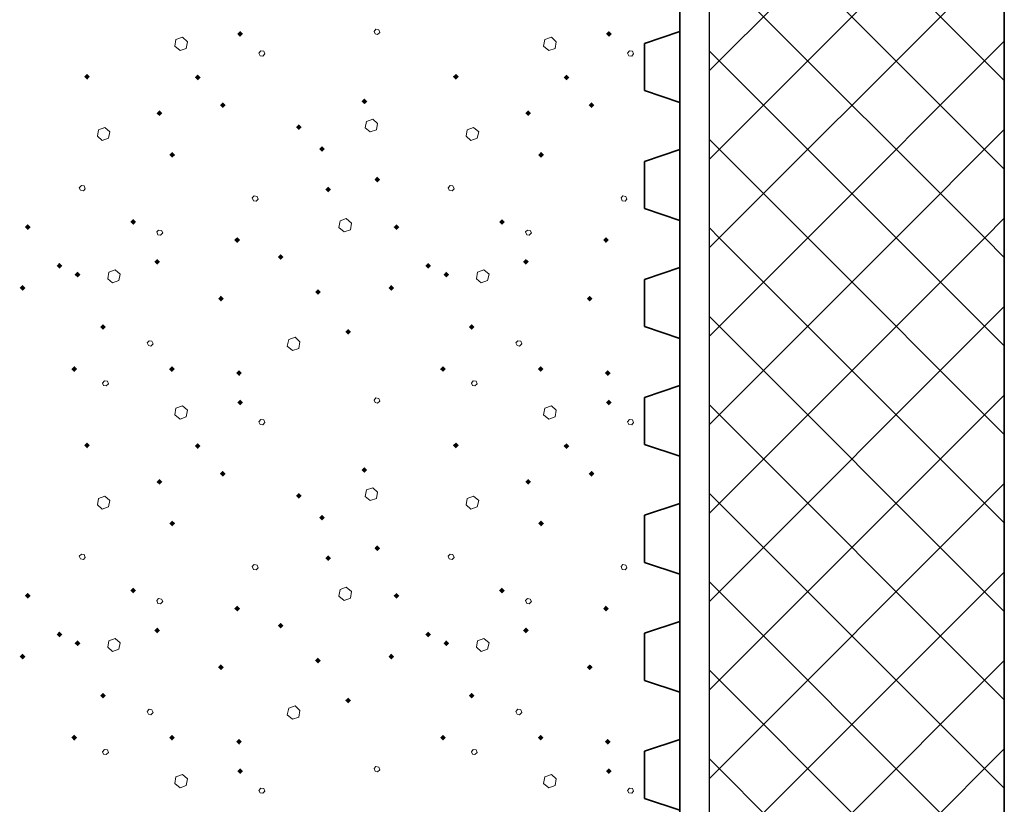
# Model space of a CAD drawing. Header units: millimetres. Extents: x 0 to 21000, y 0 to 14850.
# Tile 52 of 58: x 14644 to 15757, y 10767 to 11654. Entities that reach past the tile are written whole.
import ezdxf

# ---------------------------------------------------------------- set-up
doc = ezdxf.new("R2010")
doc.units = ezdxf.units.MM
doc.layers.add('Standard', color=7, linetype='Continuous', lineweight=25)
doc.layers.add('Стена_ кирп кладка силик нес', color=8, linetype='Continuous', lineweight=70)

msp = doc.modelspace()

# ---------------------------------------------------------------- linework, layer by layer
at = {"layer": 'Standard', "color": 7, "linetype": 'Continuous', "lineweight": 35, "transparency": 33554687}
for p, q in [((15390.2, 13000.8), (15390.2, 10334.1)), ((15390.2, 11694.1), (15390.2, 11640.8)), ((15390.2, 11640.8), (15350.2, 11627.4)), ((15350.2, 11627.4), (15350.2, 11574.1)), ((15350.2, 11574.1), (15390.2, 11560.8)), ((15390.2, 11560.8), (15390.2, 11507.4)), ((15390.2, 11507.4), (15350.2, 11494.1)), ((15350.2, 11494.1), (15350.2, 11440.8)), ((15350.2, 11440.8), (15390.2, 11427.4)), ((15390.2, 11427.4), (15390.2, 11374.1)), ((15390.2, 11374.1), (15350.2, 11360.8)), ((15350.2, 11360.8), (15350.2, 11307.4)), ((15350.2, 11307.4), (15390.2, 11294.1)), ((15390.2, 11294.1), (15390.2, 11240.8)), ((15390.2, 11240.8), (15350.2, 11227.4)), ((15350.2, 11227.4), (15350.2, 11174.1)), ((15350.2, 11174.1), (15390.2, 11160.8)), ((15390.2, 11160.8), (15390.2, 11107.4)), ((15390.2, 11107.4), (15350.2, 11094.1)), ((15350.2, 11094.1), (15350.2, 11040.8)), ((15350.2, 11040.8), (15390.2, 11027.4)), ((15390.2, 11027.4), (15390.2, 10974.1)), ((15390.2, 10974.1), (15350.2, 10960.8)), ((15350.2, 10960.8), (15350.2, 10907.4)), ((15350.2, 10907.4), (15390.2, 10894.1)), ((15390.2, 10894.1), (15390.2, 10840.8)), ((15390.2, 10840.8), (15350.2, 10827.4)), ((15350.2, 10827.4), (15350.2, 10774.1)), ((15350.2, 10774.1), (15390.2, 10760.8))]:
    msp.add_line(p, q, dxfattribs=at)
at = {"layer": 'Standard', "color": 7, "linetype": 'Continuous', "lineweight": 25, "transparency": 33554687}
for p, q in [((15423.6, 8577.6), (15423.6, 13000.8)), ((15756.9, 8812.1), (15756.9, 13000.8)), ((15756.9, 13000.8), (15756.9, 10250.3))]:
    msp.add_line(p, q, dxfattribs=at)
at = {"layer": 'Standard', "color": 7, "linetype": 'Continuous', "lineweight": 13, "transparency": 33554687}
for p, q in [((15423.6, 11596.7), (15756.9, 11930)), ((15423.6, 11918.9), (15756.9, 11585.5)), ((15423.6, 11496.7), (15756.9, 11830)), ((15423.6, 11818.9), (15756.9, 11485.5)), ((15434.7, 11407.8), (15756.9, 11730)), ((15423.6, 11718.9), (15734.7, 11407.8)), ((15534.7, 11407.8), (15756.9, 11630)), ((15423.6, 11618.9), (15634.7, 11407.8)), ((15634.7, 11407.8), (15756.9, 11530)), ((15423.6, 11518.9), (15534.7, 11407.8)), ((15734.7, 11407.8), (15756.9, 11430)), ((15423.6, 11418.9), (15434.7, 11407.8)), ((15423.6, 11396.7), (15434.7, 11407.8)), ((15423.6, 11296.7), (15534.7, 11407.8)), ((15423.6, 11196.7), (15634.7, 11407.8)), ((15423.6, 11096.7), (15734.7, 11407.8)), ((15434.7, 11407.8), (15756.9, 11085.5)), ((15534.7, 11407.8), (15756.9, 11185.5)), ((15634.7, 11407.8), (15756.9, 11285.5)), ((15734.7, 11407.8), (15756.9, 11385.5)), ((15423.6, 10996.7), (15756.9, 11330)), ((15423.6, 11318.9), (15756.9, 10985.5)), ((15423.6, 10896.7), (15756.9, 11230)), ((15423.6, 11218.9), (15756.9, 10885.5)), ((15423.6, 10796.7), (15756.9, 11130)), ((15423.6, 11118.9), (15756.9, 10785.5)), ((15423.6, 10696.7), (15756.9, 11030)), ((15423.6, 11018.9), (15756.9, 10685.5)), ((15423.6, 10596.7), (15756.9, 10930)), ((15423.6, 10918.9), (15756.9, 10585.5)), ((15423.6, 10496.7), (15756.9, 10830)), ((15423.6, 10818.9), (15756.9, 10485.5))]:
    msp.add_line(p, q, dxfattribs=at)
at = {"layer": 'Стена_ кирп кладка силик нес', "color": 7, "linetype": 'Continuous', "lineweight": 13, "transparency": 33554687}
for p, q in [((15046.7, 11643.6), (15044.7, 11641.1)), ((15044.7, 11641.1), (15045.9, 11638.2)), ((15045.9, 11638.2), (15048.8, 11637.4)), ((15050.1, 11642.8), (15046.7, 11643.6)), ((15048.8, 11637.4), (15051.3, 11639.9)), ((15051.3, 11639.9), (15050.1, 11642.8)), ((14820.9, 11631.9), (14819.7, 11624.4)), ((14828.4, 11634.4), (14820.9, 11631.9)), ((14833.8, 11629.4), (14828.4, 11634.4)), ((14832.6, 11621.9), (14833.8, 11629.4)), ((15237.6, 11631.9), (15236.3, 11624.4)), ((15245.1, 11634.4), (15237.6, 11631.9)), ((15250.5, 11629.4), (15245.1, 11634.4)), ((15249.2, 11621.9), (15250.5, 11629.4)), ((14819.7, 11624.4), (14825.5, 11619.4)), ((14825.5, 11619.4), (14832.6, 11621.9)), ((14916.7, 11619), (14914.7, 11616.5)), ((14914.7, 11616.5), (14915.9, 11613.6)), ((14920.1, 11618.6), (14916.7, 11619)), ((14919.2, 11613.2), (14921.3, 11615.7)), ((14921.3, 11615.7), (14920.1, 11618.6)), ((15236.3, 11624.4), (15242.2, 11619.4)), ((15242.2, 11619.4), (15249.2, 11621.9)), ((15333.4, 11619), (15331.3, 11616.5)), ((15331.3, 11616.5), (15332.6, 11613.6)), ((15336.7, 11618.6), (15333.4, 11619)), ((15335.9, 11613.2), (15338, 11615.7)), ((15338, 11615.7), (15336.7, 11618.6)), ((14915.9, 11613.6), (14919.2, 11613.2)), ((15332.6, 11613.6), (15335.9, 11613.2)), ((15036.3, 11539.4), (15034.7, 11531.9)), ((15043.4, 11541.9), (15036.3, 11539.4)), ((15048.8, 11536.9), (15043.4, 11541.9)), ((14733.4, 11529.9), (14732.2, 11522.8)), ((14740.5, 11532.4), (14733.4, 11529.9)), ((14746.3, 11527.4), (14740.5, 11532.4)), ((14744.7, 11520.3), (14746.3, 11527.4)), ((15034.7, 11531.9), (15040.5, 11527.4)), ((15040.5, 11527.4), (15047.6, 11529.9)), ((15047.6, 11529.9), (15048.8, 11536.9)), ((15150.1, 11529.9), (15148.8, 11522.8)), ((15157.2, 11532.4), (15150.1, 11529.9)), ((15163, 11527.4), (15157.2, 11532.4)), ((15161.3, 11520.3), (15163, 11527.4)), ((14732.2, 11522.8), (14737.6, 11517.8)), ((14737.6, 11517.8), (14744.7, 11520.3)), ((15148.8, 11522.8), (15154.2, 11517.8)), ((15154.2, 11517.8), (15161.3, 11520.3)), ((14714.2, 11466.9), (14711.7, 11464.4)), ((14711.7, 11464.4), (14713, 11461.5)), ((14713, 11461.5), (14716.3, 11460.7)), ((14717.2, 11466.5), (14714.2, 11466.9)), ((14716.3, 11460.7), (14718.4, 11463.2)), ((14718.4, 11463.2), (14717.2, 11466.5)), ((15130.9, 11466.9), (15128.4, 11464.4)), ((15128.4, 11464.4), (15129.7, 11461.5)), ((15129.7, 11461.5), (15133, 11460.7)), ((15133.8, 11466.5), (15130.9, 11466.9)), ((15133, 11460.7), (15135.1, 11463.2)), ((15135.1, 11463.2), (15133.8, 11466.5)), ((14909.2, 11455.3), (14907.2, 11452.8)), ((14907.2, 11452.8), (14908.4, 11449.4)), ((14908.4, 11449.4), (14911.7, 11449)), ((14912.6, 11454.4), (14909.2, 11455.3)), ((14911.7, 11449), (14913.8, 11451.5)), ((14913.8, 11451.5), (14912.6, 11454.4)), ((15325.9, 11455.3), (15323.8, 11452.8)), ((15323.8, 11452.8), (15325.1, 11449.4)), ((15325.1, 11449.4), (15328.4, 11449)), ((15329.2, 11454.4), (15325.9, 11455.3)), ((15328.4, 11449), (15330.5, 11451.5)), ((15330.5, 11451.5), (15329.2, 11454.4)), ((15006.3, 11426.9), (15005.1, 11419.4)), ((15013.4, 11429.4), (15006.3, 11426.9)), ((15019.2, 11424.4), (15013.4, 11429.4)), ((14801.3, 11416.5), (14799.2, 11414.4)), ((14804.7, 11416.1), (14801.3, 11416.5)), ((14805.9, 11413.2), (14804.7, 11416.1)), ((15005.1, 11419.4), (15010.9, 11414.4)), ((15010.9, 11414.4), (15018, 11416.9)), ((15018, 11416.9), (15019.2, 11424.4)), ((15218, 11416.5), (15215.9, 11414.4)), ((15221.3, 11416.1), (15218, 11416.5)), ((15222.6, 11413.2), (15221.3, 11416.1)), ((14799.2, 11414.4), (14800.5, 11411.1)), ((14800.5, 11411.1), (14803.4, 11410.7)), ((14803.4, 11410.7), (14805.9, 11413.2)), ((15215.9, 11414.4), (15217.2, 11411.1)), ((15217.2, 11411.1), (15220.1, 11410.7)), ((15220.1, 11410.7), (15222.6, 11413.2)), ((14752.2, 11371.5), (14745.1, 11369)), ((14758, 11366.5), (14752.2, 11371.5)), ((15168.8, 11371.5), (15161.7, 11369)), ((15174.7, 11366.5), (15168.8, 11371.5)), ((14745.1, 11369), (14743.8, 11361.5)), ((14743.8, 11361.5), (14749.2, 11356.9)), ((14749.2, 11356.9), (14756.3, 11359.4)), ((14756.3, 11359.4), (14758, 11366.5)), ((15161.7, 11369), (15160.5, 11361.5)), ((15160.5, 11361.5), (15165.9, 11356.9)), ((15165.9, 11356.9), (15173, 11359.4)), ((15173, 11359.4), (15174.7, 11366.5)), ((14948.4, 11292.8), (14946.7, 11285.3)), ((14955.5, 11295.3), (14948.4, 11292.8)), ((14960.9, 11290.3), (14955.5, 11295.3)), ((14790.5, 11291.5), (14788.4, 11289)), ((14788.4, 11289), (14789.7, 11286.1)), ((14789.7, 11286.1), (14792.6, 11285.3)), ((14793.8, 11291.1), (14790.5, 11291.5)), ((14792.6, 11285.3), (14795.1, 11287.8)), ((14795.1, 11287.8), (14793.8, 11291.1)), ((14946.7, 11285.3), (14952.6, 11280.3)), ((14952.6, 11280.3), (14959.7, 11282.8)), ((14959.7, 11282.8), (14960.9, 11290.3)), ((15207.2, 11291.5), (15205.1, 11289)), ((15205.1, 11289), (15206.3, 11286.1)), ((15206.3, 11286.1), (15209.2, 11285.3)), ((15210.5, 11291.1), (15207.2, 11291.5)), ((15209.2, 11285.3), (15211.7, 11287.8)), ((15211.7, 11287.8), (15210.5, 11291.1)), ((14740.1, 11246.1), (14738, 11243.6)), ((14738, 11243.6), (14739.2, 11240.7)), ((14739.2, 11240.7), (14742.2, 11240.3)), ((14743.4, 11245.7), (14740.1, 11246.1)), ((14742.2, 11240.3), (14744.7, 11242.8)), ((14744.7, 11242.8), (14743.4, 11245.7)), ((15156.7, 11246.1), (15154.7, 11243.6)), ((15154.7, 11243.6), (15155.9, 11240.7)), ((15155.9, 11240.7), (15158.8, 11240.3)), ((15160.1, 11245.7), (15156.7, 11246.1)), ((15158.8, 11240.3), (15161.3, 11242.8)), ((15161.3, 11242.8), (15160.1, 11245.7)), ((15046.7, 11226.9), (15044.7, 11224.4)), ((15050.1, 11226.1), (15046.7, 11226.9)), ((15051.3, 11223.2), (15050.1, 11226.1)), ((14820.9, 11215.3), (14819.7, 11207.8)), ((14828.4, 11217.8), (14820.9, 11215.3)), ((14833.8, 11212.8), (14828.4, 11217.8)), ((15044.7, 11224.4), (15045.9, 11221.5)), ((15045.9, 11221.5), (15048.8, 11220.7)), ((15048.8, 11220.7), (15051.3, 11223.2)), ((15237.6, 11215.3), (15236.3, 11207.8)), ((15245.1, 11217.8), (15237.6, 11215.3)), ((15250.5, 11212.8), (15245.1, 11217.8)), ((14819.7, 11207.8), (14825.5, 11202.8)), ((14825.5, 11202.8), (14832.6, 11205.3)), ((14832.6, 11205.3), (14833.8, 11212.8)), ((15236.3, 11207.8), (15242.2, 11202.8)), ((15242.2, 11202.8), (15249.2, 11205.3)), ((15249.2, 11205.3), (15250.5, 11212.8)), ((14916.7, 11202.4), (14914.7, 11199.9)), ((14914.7, 11199.9), (14915.9, 11196.9)), ((14915.9, 11196.9), (14919.2, 11196.5)), ((14920.1, 11201.9), (14916.7, 11202.4)), ((14919.2, 11196.5), (14921.3, 11199)), ((14921.3, 11199), (14920.1, 11201.9)), ((15333.4, 11202.4), (15331.3, 11199.9)), ((15331.3, 11199.9), (15332.6, 11196.9)), ((15332.6, 11196.9), (15335.9, 11196.5)), ((15336.7, 11201.9), (15333.4, 11202.4)), ((15335.9, 11196.5), (15338, 11199)), ((15338, 11199), (15336.7, 11201.9)), ((14740.5, 11115.7), (14733.4, 11113.2)), ((14746.3, 11110.7), (14740.5, 11115.7)), ((15036.3, 11122.8), (15034.7, 11115.3)), ((15034.7, 11115.3), (15040.5, 11110.7)), ((15043.4, 11125.3), (15036.3, 11122.8)), ((15048.8, 11120.3), (15043.4, 11125.3)), ((15047.6, 11113.2), (15048.8, 11120.3)), ((15157.2, 11115.7), (15150.1, 11113.2)), ((15163, 11110.7), (15157.2, 11115.7)), ((14733.4, 11113.2), (14732.2, 11106.1)), ((14732.2, 11106.1), (14737.6, 11101.1)), ((14737.6, 11101.1), (14744.7, 11103.6)), ((14744.7, 11103.6), (14746.3, 11110.7)), ((15040.5, 11110.7), (15047.6, 11113.2)), ((15150.1, 11113.2), (15148.8, 11106.1)), ((15148.8, 11106.1), (15154.2, 11101.1)), ((15154.2, 11101.1), (15161.3, 11103.6)), ((15161.3, 11103.6), (15163, 11110.7)), ((14714.2, 11050.3), (14711.7, 11047.8)), ((14711.7, 11047.8), (14713, 11044.9)), ((14717.2, 11049.9), (14714.2, 11050.3)), ((14718.4, 11046.5), (14717.2, 11049.9)), ((15130.9, 11050.3), (15128.4, 11047.8)), ((15128.4, 11047.8), (15129.7, 11044.9)), ((15133.8, 11049.9), (15130.9, 11050.3)), ((15135.1, 11046.5), (15133.8, 11049.9)), ((14713, 11044.9), (14716.3, 11044)), ((14716.3, 11044), (14718.4, 11046.5)), ((14909.2, 11038.6), (14907.2, 11036.1)), ((14912.6, 11037.8), (14909.2, 11038.6)), ((14913.8, 11034.9), (14912.6, 11037.8)), ((15129.7, 11044.9), (15133, 11044)), ((15133, 11044), (15135.1, 11046.5)), ((15325.9, 11038.6), (15323.8, 11036.1)), ((15329.2, 11037.8), (15325.9, 11038.6)), ((15330.5, 11034.9), (15329.2, 11037.8)), ((14907.2, 11036.1), (14908.4, 11032.8)), ((14908.4, 11032.8), (14911.7, 11032.4)), ((14911.7, 11032.4), (14913.8, 11034.9)), ((15323.8, 11036.1), (15325.1, 11032.8)), ((15325.1, 11032.8), (15328.4, 11032.4)), ((15328.4, 11032.4), (15330.5, 11034.9)), ((15006.3, 11010.3), (15005.1, 11002.8)), ((15013.4, 11012.8), (15006.3, 11010.3)), ((15019.2, 11007.8), (15013.4, 11012.8)), ((15018, 11000.3), (15019.2, 11007.8)), ((14801.3, 10999.9), (14799.2, 10997.8)), ((14799.2, 10997.8), (14800.5, 10994.4)), ((14800.5, 10994.4), (14803.4, 10994)), ((14804.7, 10999.4), (14801.3, 10999.9)), ((14803.4, 10994), (14805.9, 10996.5)), ((14805.9, 10996.5), (14804.7, 10999.4)), ((15005.1, 11002.8), (15010.9, 10997.8)), ((15010.9, 10997.8), (15018, 11000.3)), ((15218, 10999.9), (15215.9, 10997.8)), ((15215.9, 10997.8), (15217.2, 10994.4)), ((15217.2, 10994.4), (15220.1, 10994)), ((15221.3, 10999.4), (15218, 10999.9)), ((15220.1, 10994), (15222.6, 10996.5)), ((15222.6, 10996.5), (15221.3, 10999.4)), ((14745.1, 10952.4), (14743.8, 10944.9)), ((14752.2, 10954.9), (14745.1, 10952.4)), ((14758, 10949.9), (14752.2, 10954.9)), ((14756.3, 10942.8), (14758, 10949.9)), ((15161.7, 10952.4), (15160.5, 10944.9)), ((15168.8, 10954.9), (15161.7, 10952.4)), ((15174.7, 10949.9), (15168.8, 10954.9)), ((15173, 10942.8), (15174.7, 10949.9)), ((14743.8, 10944.9), (14749.2, 10940.3)), ((14749.2, 10940.3), (14756.3, 10942.8)), ((15160.5, 10944.9), (15165.9, 10940.3)), ((15165.9, 10940.3), (15173, 10942.8)), ((14790.5, 10874.9), (14788.4, 10872.4)), ((14788.4, 10872.4), (14789.7, 10869.4)), ((14793.8, 10874.4), (14790.5, 10874.9)), ((14792.6, 10868.6), (14795.1, 10871.1)), ((14795.1, 10871.1), (14793.8, 10874.4)), ((14948.4, 10876.1), (14946.7, 10868.6)), ((14955.5, 10878.6), (14948.4, 10876.1)), ((14960.9, 10873.6), (14955.5, 10878.6)), ((14959.7, 10866.1), (14960.9, 10873.6)), ((15207.2, 10874.9), (15205.1, 10872.4)), ((15205.1, 10872.4), (15206.3, 10869.4)), ((15210.5, 10874.4), (15207.2, 10874.9)), ((15209.2, 10868.6), (15211.7, 10871.1)), ((15211.7, 10871.1), (15210.5, 10874.4)), ((14789.7, 10869.4), (14792.6, 10868.6)), ((14946.7, 10868.6), (14952.6, 10863.6)), ((14952.6, 10863.6), (14959.7, 10866.1)), ((15206.3, 10869.4), (15209.2, 10868.6)), ((14740.1, 10829.4), (14738, 10826.9)), ((14738, 10826.9), (14739.2, 10824)), ((14743.4, 10829), (14740.1, 10829.4)), ((14742.2, 10823.6), (14744.7, 10826.1)), ((14744.7, 10826.1), (14743.4, 10829)), ((15156.7, 10829.4), (15154.7, 10826.9)), ((15154.7, 10826.9), (15155.9, 10824)), ((15160.1, 10829), (15156.7, 10829.4)), ((15158.8, 10823.6), (15161.3, 10826.1)), ((15161.3, 10826.1), (15160.1, 10829)), ((14739.2, 10824), (14742.2, 10823.6)), ((15155.9, 10824), (15158.8, 10823.6)), ((15046.7, 10810.3), (15044.7, 10807.8)), ((15044.7, 10807.8), (15045.9, 10804.9)), ((15045.9, 10804.9), (15048.8, 10804)), ((15050.1, 10809.4), (15046.7, 10810.3)), ((15048.8, 10804), (15051.3, 10806.5)), ((15051.3, 10806.5), (15050.1, 10809.4)), ((14820.9, 10798.6), (14819.7, 10791.1)), ((14828.4, 10801.1), (14820.9, 10798.6)), ((14833.8, 10796.1), (14828.4, 10801.1)), ((14832.6, 10788.6), (14833.8, 10796.1)), ((15237.6, 10798.6), (15236.3, 10791.1)), ((15245.1, 10801.1), (15237.6, 10798.6)), ((15250.5, 10796.1), (15245.1, 10801.1)), ((15249.2, 10788.6), (15250.5, 10796.1)), ((14819.7, 10791.1), (14825.5, 10786.1)), ((14825.5, 10786.1), (14832.6, 10788.6)), ((14916.7, 10785.7), (14914.7, 10783.2)), ((14914.7, 10783.2), (14915.9, 10780.3)), ((14920.1, 10785.3), (14916.7, 10785.7)), ((14919.2, 10779.9), (14921.3, 10782.4)), ((14921.3, 10782.4), (14920.1, 10785.3)), ((15236.3, 10791.1), (15242.2, 10786.1)), ((15242.2, 10786.1), (15249.2, 10788.6)), ((15333.4, 10785.7), (15331.3, 10783.2)), ((15331.3, 10783.2), (15332.6, 10780.3)), ((15336.7, 10785.3), (15333.4, 10785.7)), ((15335.9, 10779.9), (15338, 10782.4)), ((15338, 10782.4), (15336.7, 10785.3)), ((14915.9, 10780.3), (14919.2, 10779.9)), ((15332.6, 10780.3), (15335.9, 10779.9))]:
    msp.add_line(p, q, dxfattribs=at)
for points in [[(14893.4, 11634.9), (14890.2, 11638.2), (14893.4, 11641.4)], [(14893.4, 11634.9), (14893.4, 11641.4), (14896.7, 11638.2)], [(15310.1, 11634.9), (15306.8, 11638.2), (15310.1, 11641.4)], [(15310.1, 11634.9), (15310.1, 11641.4), (15313.3, 11638.2)], [(14720.5, 11586.6), (14717.2, 11589.9), (14720.5, 11593.1)], [(14720.5, 11586.6), (14720.5, 11593.1), (14723.7, 11589.9)], [(15137.2, 11586.6), (15133.9, 11589.9), (15137.2, 11593.1)], [(15137.2, 11586.6), (15137.2, 11593.1), (15140.4, 11589.9)], [(14845.5, 11585.8), (14842.2, 11589), (14845.5, 11592.3)], [(14845.5, 11585.8), (14845.5, 11592.3), (14848.7, 11589)], [(15262.2, 11585.8), (15258.9, 11589), (15262.2, 11592.3)], [(15262.2, 11585.8), (15262.2, 11592.3), (15265.4, 11589)], [(14873.8, 11554.5), (14870.6, 11557.8), (14873.8, 11561)], [(14873.8, 11554.5), (14873.8, 11561), (14877.1, 11557.8)], [(15033.8, 11558.7), (15030.6, 11561.9), (15033.8, 11565.2)], [(15033.8, 11558.7), (15033.8, 11565.2), (15037.1, 11561.9)], [(15290.5, 11554.5), (15287.2, 11557.8), (15290.5, 11561)], [(15290.5, 11554.5), (15290.5, 11561), (15293.7, 11557.8)], [(14802.2, 11545.4), (14798.9, 11548.6), (14802.2, 11551.9)], [(14802.2, 11545.4), (14802.2, 11551.9), (14805.4, 11548.6)], [(15218.8, 11545.4), (15215.6, 11548.6), (15218.8, 11551.9)], [(15218.8, 11545.4), (15218.8, 11551.9), (15222.1, 11548.6)], [(14959.7, 11529.5), (14956.4, 11532.8), (14959.7, 11536)], [(14959.7, 11529.5), (14959.7, 11536), (14962.9, 11532.8)], [(14816.7, 11498.3), (14813.5, 11501.5), (14816.7, 11504.8)], [(14816.7, 11498.3), (14816.7, 11504.8), (14820, 11501.5)], [(14985.9, 11504.9), (14982.7, 11508.2), (14985.9, 11511.4)], [(14985.9, 11504.9), (14985.9, 11511.4), (14989.2, 11508.2)], [(15233.4, 11498.3), (15230.2, 11501.5), (15233.4, 11504.8)], [(15233.4, 11498.3), (15233.4, 11504.8), (15236.7, 11501.5)], [(15048.4, 11470.4), (15045.2, 11473.6), (15048.4, 11476.9)], [(15048.4, 11470.4), (15048.4, 11476.9), (15051.7, 11473.6)], [(14993, 11459.1), (14989.7, 11462.4), (14993, 11465.6)], [(14993, 11459.1), (14993, 11465.6), (14996.2, 11462.4)], [(14772.6, 11422.4), (14769.3, 11425.7), (14772.6, 11428.9)], [(14772.6, 11422.4), (14772.6, 11428.9), (14775.8, 11425.7)], [(15189.2, 11422.4), (15186, 11425.7), (15189.2, 11428.9)], [(15189.2, 11422.4), (15189.2, 11428.9), (15192.5, 11425.7)], [(14653.4, 11416.6), (14650.2, 11419.9), (14653.4, 11423.1)], [(14653.4, 11416.6), (14653.4, 11423.1), (14656.7, 11419.9)], [(15070.1, 11416.6), (15066.8, 11419.9), (15070.1, 11423.1)], [(15070.1, 11416.6), (15070.1, 11423.1), (15073.3, 11419.9)], [(14890.1, 11402), (14886.8, 11405.3), (14890.1, 11408.5)], [(14890.1, 11402), (14890.1, 11408.5), (14893.3, 11405.3)], [(15306.7, 11402), (15303.5, 11405.3), (15306.7, 11408.5)], [(15306.7, 11402), (15306.7, 11408.5), (15310, 11405.3)], [(14799.7, 11377.4), (14796.4, 11380.7), (14799.7, 11383.9)], [(14799.7, 11377.4), (14799.7, 11383.9), (14802.9, 11380.7)], [(14939.2, 11382.9), (14936, 11386.1), (14939.2, 11389.4)], [(14939.2, 11382.9), (14939.2, 11389.4), (14942.5, 11386.1)], [(15216.3, 11377.4), (15213.1, 11380.7), (15216.3, 11383.9)], [(15216.3, 11377.4), (15216.3, 11383.9), (15219.6, 11380.7)], [(14689.2, 11372.9), (14686, 11376.1), (14689.2, 11379.4)], [(14689.2, 11372.9), (14689.2, 11379.4), (14692.5, 11376.1)], [(15105.9, 11372.9), (15102.7, 11376.1), (15105.9, 11379.4)], [(15105.9, 11372.9), (15105.9, 11379.4), (15109.2, 11376.1)], [(14709.7, 11362.9), (14706.4, 11366.1), (14709.7, 11369.4)], [(14709.7, 11362.9), (14709.7, 11369.4), (14712.9, 11366.1)], [(15126.3, 11362.9), (15123.1, 11366.1), (15126.3, 11369.4)], [(15126.3, 11362.9), (15126.3, 11369.4), (15129.6, 11366.1)], [(14647.6, 11347.9), (14644.3, 11351.1), (14647.6, 11354.4)], [(14647.6, 11347.9), (14647.6, 11354.4), (14650.8, 11351.1)], [(14981.3, 11343.3), (14978.1, 11346.5), (14981.3, 11349.8)], [(14981.3, 11343.3), (14981.3, 11349.8), (14984.6, 11346.5)], [(15064.2, 11347.9), (15061, 11351.1), (15064.2, 11354.4)], [(15064.2, 11347.9), (15064.2, 11354.4), (15067.5, 11351.1)], [(14871.7, 11335.8), (14868.5, 11339), (14871.7, 11342.3)], [(14871.7, 11335.8), (14871.7, 11342.3), (14875, 11339)], [(15288.4, 11335.8), (15285.2, 11339), (15288.4, 11342.3)], [(15288.4, 11335.8), (15288.4, 11342.3), (15291.7, 11339)], [(14738.4, 11303.7), (14735.2, 11306.9), (14738.4, 11310.2)], [(14738.4, 11303.7), (14738.4, 11310.2), (14741.7, 11306.9)], [(15015.5, 11298.3), (15012.2, 11301.5), (15015.5, 11304.8)], [(15015.5, 11298.3), (15015.5, 11304.8), (15018.7, 11301.5)], [(15155.1, 11303.7), (15151.8, 11306.9), (15155.1, 11310.2)], [(15155.1, 11303.7), (15155.1, 11310.2), (15158.3, 11306.9)], [(14705.9, 11256.2), (14702.7, 11259.4), (14705.9, 11262.7)], [(14705.9, 11256.2), (14705.9, 11262.7), (14709.2, 11259.4)], [(14816.3, 11256.2), (14813.1, 11259.4), (14816.3, 11262.7)], [(14816.3, 11256.2), (14816.3, 11262.7), (14819.6, 11259.4)], [(15122.6, 11256.2), (15119.3, 11259.4), (15122.6, 11262.7)], [(15122.6, 11256.2), (15122.6, 11262.7), (15125.8, 11259.4)], [(15233, 11256.2), (15229.7, 11259.4), (15233, 11262.7)], [(15233, 11256.2), (15233, 11262.7), (15236.2, 11259.4)], [(14892.2, 11251.6), (14888.9, 11254.9), (14892.2, 11258.1)], [(14892.2, 11251.6), (14892.2, 11258.1), (14895.4, 11254.9)], [(15308.8, 11251.6), (15305.6, 11254.9), (15308.8, 11258.1)], [(15308.8, 11251.6), (15308.8, 11258.1), (15312.1, 11254.9)], [(14893.4, 11218.3), (14890.2, 11221.5), (14893.4, 11224.8)], [(14893.4, 11218.3), (14893.4, 11224.8), (14896.7, 11221.5)], [(15310.1, 11218.3), (15306.8, 11221.5), (15310.1, 11224.8)], [(15310.1, 11218.3), (15310.1, 11224.8), (15313.3, 11221.5)], [(14720.5, 11169.9), (14717.2, 11173.2), (14720.5, 11176.4)], [(14720.5, 11169.9), (14720.5, 11176.4), (14723.7, 11173.2)], [(14845.5, 11169.1), (14842.2, 11172.4), (14845.5, 11175.6)], [(14845.5, 11169.1), (14845.5, 11175.6), (14848.7, 11172.4)], [(15137.2, 11169.9), (15133.9, 11173.2), (15137.2, 11176.4)], [(15137.2, 11169.9), (15137.2, 11176.4), (15140.4, 11173.2)], [(15262.2, 11169.1), (15258.9, 11172.4), (15262.2, 11175.6)], [(15262.2, 11169.1), (15262.2, 11175.6), (15265.4, 11172.4)], [(15033.8, 11142), (15030.6, 11145.3), (15033.8, 11148.5)], [(15033.8, 11142), (15033.8, 11148.5), (15037.1, 11145.3)], [(14873.8, 11137.9), (14870.6, 11141.1), (14873.8, 11144.4)], [(14873.8, 11137.9), (14873.8, 11144.4), (14877.1, 11141.1)], [(15290.5, 11137.9), (15287.2, 11141.1), (15290.5, 11144.4)], [(15290.5, 11137.9), (15290.5, 11144.4), (15293.7, 11141.1)], [(14802.2, 11128.7), (14798.9, 11131.9), (14802.2, 11135.2)], [(14802.2, 11128.7), (14802.2, 11135.2), (14805.4, 11131.9)], [(15218.8, 11128.7), (15215.6, 11131.9), (15218.8, 11135.2)], [(15218.8, 11128.7), (15218.8, 11135.2), (15222.1, 11131.9)], [(14959.7, 11112.9), (14956.4, 11116.1), (14959.7, 11119.4)], [(14959.7, 11112.9), (14959.7, 11119.4), (14962.9, 11116.1)], [(14985.9, 11088.3), (14982.7, 11091.5), (14985.9, 11094.8)], [(14985.9, 11088.3), (14985.9, 11094.8), (14989.2, 11091.5)], [(14816.7, 11081.6), (14813.5, 11084.9), (14816.7, 11088.1)], [(14816.7, 11081.6), (14816.7, 11088.1), (14820, 11084.9)], [(15233.4, 11081.6), (15230.2, 11084.9), (15233.4, 11088.1)], [(15233.4, 11081.6), (15233.4, 11088.1), (15236.7, 11084.9)], [(15048.4, 11053.7), (15045.2, 11056.9), (15048.4, 11060.2)], [(15048.4, 11053.7), (15048.4, 11060.2), (15051.7, 11056.9)], [(14993, 11042.4), (14989.7, 11045.7), (14993, 11048.9)], [(14993, 11042.4), (14993, 11048.9), (14996.2, 11045.7)], [(14653.4, 10999.9), (14650.2, 11003.2), (14653.4, 11006.4)], [(14653.4, 10999.9), (14653.4, 11006.4), (14656.7, 11003.2)], [(14772.6, 11005.8), (14769.3, 11009), (14772.6, 11012.3)], [(14772.6, 11005.8), (14772.6, 11012.3), (14775.8, 11009)], [(15070.1, 10999.9), (15066.8, 11003.2), (15070.1, 11006.4)], [(15070.1, 10999.9), (15070.1, 11006.4), (15073.3, 11003.2)], [(15189.2, 11005.8), (15186, 11009), (15189.2, 11012.3)], [(15189.2, 11005.8), (15189.2, 11012.3), (15192.5, 11009)], [(14890.1, 10985.4), (14886.8, 10988.6), (14890.1, 10991.9)], [(14890.1, 10985.4), (14890.1, 10991.9), (14893.3, 10988.6)], [(15306.7, 10985.4), (15303.5, 10988.6), (15306.7, 10991.9)], [(15306.7, 10985.4), (15306.7, 10991.9), (15310, 10988.6)], [(14939.2, 10966.2), (14936, 10969.4), (14939.2, 10972.7)], [(14939.2, 10966.2), (14939.2, 10972.7), (14942.5, 10969.4)], [(14689.2, 10956.2), (14686, 10959.4), (14689.2, 10962.7)], [(14689.2, 10956.2), (14689.2, 10962.7), (14692.5, 10959.4)], [(14799.7, 10960.8), (14796.4, 10964), (14799.7, 10967.3)], [(14799.7, 10960.8), (14799.7, 10967.3), (14802.9, 10964)], [(15105.9, 10956.2), (15102.7, 10959.4), (15105.9, 10962.7)], [(15105.9, 10956.2), (15105.9, 10962.7), (15109.2, 10959.4)], [(15216.3, 10960.8), (15213.1, 10964), (15216.3, 10967.3)], [(15216.3, 10960.8), (15216.3, 10967.3), (15219.6, 10964)], [(14709.7, 10946.2), (14706.4, 10949.4), (14709.7, 10952.7)], [(14709.7, 10946.2), (14709.7, 10952.7), (14712.9, 10949.4)], [(15126.3, 10946.2), (15123.1, 10949.4), (15126.3, 10952.7)], [(15126.3, 10946.2), (15126.3, 10952.7), (15129.6, 10949.4)], [(14647.6, 10931.2), (14644.3, 10934.4), (14647.6, 10937.7)], [(14647.6, 10931.2), (14647.6, 10937.7), (14650.8, 10934.4)], [(15064.2, 10931.2), (15061, 10934.4), (15064.2, 10937.7)], [(15064.2, 10931.2), (15064.2, 10937.7), (15067.5, 10934.4)], [(14871.7, 10919.1), (14868.5, 10922.4), (14871.7, 10925.6)], [(14871.7, 10919.1), (14871.7, 10925.6), (14875, 10922.4)], [(14981.3, 10926.6), (14978.1, 10929.9), (14981.3, 10933.1)], [(14981.3, 10926.6), (14981.3, 10933.1), (14984.6, 10929.9)], [(15288.4, 10919.1), (15285.2, 10922.4), (15288.4, 10925.6)], [(15288.4, 10919.1), (15288.4, 10925.6), (15291.7, 10922.4)], [(14738.4, 10887), (14735.2, 10890.3), (14738.4, 10893.5)], [(14738.4, 10887), (14738.4, 10893.5), (14741.7, 10890.3)], [(15155.1, 10887), (15151.8, 10890.3), (15155.1, 10893.5)], [(15155.1, 10887), (15155.1, 10893.5), (15158.3, 10890.3)], [(15015.5, 10881.6), (15012.2, 10884.9), (15015.5, 10888.1)], [(15015.5, 10881.6), (15015.5, 10888.1), (15018.7, 10884.9)], [(14705.9, 10839.5), (14702.7, 10842.8), (14705.9, 10846)], [(14705.9, 10839.5), (14705.9, 10846), (14709.2, 10842.8)], [(14816.3, 10839.5), (14813.1, 10842.8), (14816.3, 10846)], [(14816.3, 10839.5), (14816.3, 10846), (14819.6, 10842.8)], [(14892.2, 10834.9), (14888.9, 10838.2), (14892.2, 10841.4)], [(14892.2, 10834.9), (14892.2, 10841.4), (14895.4, 10838.2)], [(15122.6, 10839.5), (15119.3, 10842.8), (15122.6, 10846)], [(15122.6, 10839.5), (15122.6, 10846), (15125.8, 10842.8)], [(15233, 10839.5), (15229.7, 10842.8), (15233, 10846)], [(15233, 10839.5), (15233, 10846), (15236.2, 10842.8)], [(15308.8, 10834.9), (15305.6, 10838.2), (15308.8, 10841.4)], [(15308.8, 10834.9), (15308.8, 10841.4), (15312.1, 10838.2)], [(14893.4, 10801.6), (14890.2, 10804.9), (14893.4, 10808.1)], [(14893.4, 10801.6), (14893.4, 10808.1), (14896.7, 10804.9)], [(15310.1, 10801.6), (15306.8, 10804.9), (15310.1, 10808.1)], [(15310.1, 10801.6), (15310.1, 10808.1), (15313.3, 10804.9)]]:
    msp.add_solid(points, dxfattribs=at)

doc.saveas('drawing.dxf')
